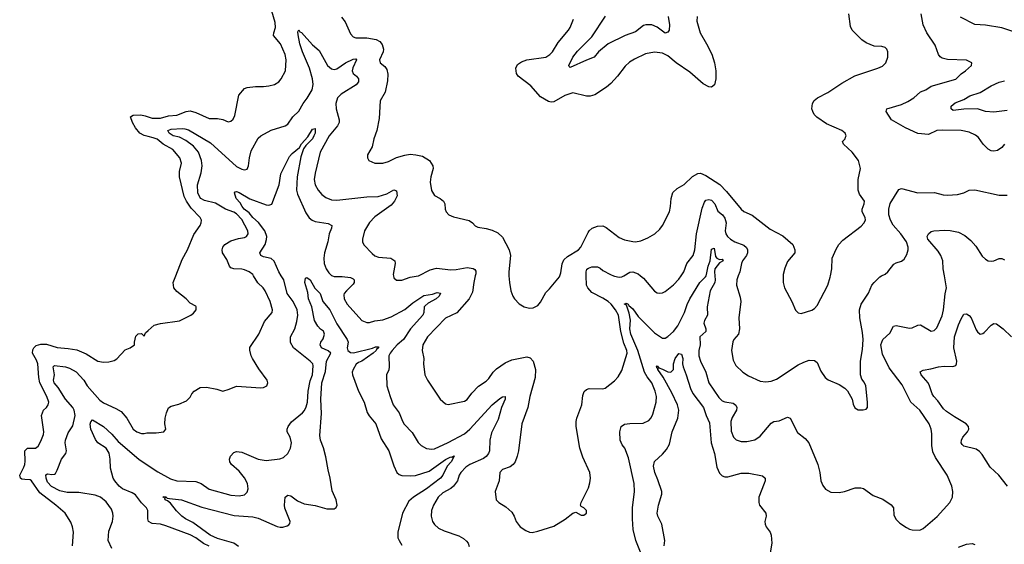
# Model space of a CAD drawing. Header units: inches. Extents: x 1173000 to 1307049, y 522583 to 678455.
# Tile 153 of 256: x 1249053 to 1256308, y 548021 to 551887. Entities that reach past the tile are written whole.
import ezdxf

# ---------------------------------------------------------------- set-up
doc = ezdxf.new("R2010")
doc.units = ezdxf.units.IN
doc.header["$MEASUREMENT"] = 0
for name, color, linetype in [('B2544', 7, 'Continuous'), ('B2545', 7, 'Continuous'), ('B2554', 7, 'Continuous'), ('B2555', 7, 'Continuous')]:
    doc.layers.add(name, color=color, linetype=linetype)

msp = doc.modelspace()

# ---------------------------------------------------------------- linework, layer by layer
at = {"layer": 'B2544', "color": 5}
for points, elevation in [([(1249442, 548010), (1249449.6, 548110.4), (1249443, 548150), (1249430, 548185.2), (1249387.3, 548250), (1249320.5, 548310), (1249201.8, 548401.8), (1249140.4, 548490), (1249130, 548497.4), (1249090, 548497.9), (1249070, 548502.6), (1249059.2, 548510), (1249053.3, 548530), (1249085, 548590), (1249090.7, 548610), (1249094.5, 548634.5), (1249091.6, 548710), (1249110, 548730.3), (1249170, 548730.4), (1249190, 548743.8), (1249210, 548780.7), (1249228.4, 548830), (1249231, 548850), (1249214.3, 548970), (1249229.6, 549010), (1249251.8, 549030), (1249264.2, 549050), (1249266.9, 549070), (1249252.3, 549110), (1249202.3, 549210), (1249194.6, 549250), (1249187.2, 549350), (1249177.4, 549377.4), (1249147.6, 549430), (1249150, 549454.8), (1249156.9, 549470), (1249174.3, 549485.7), (1249210, 549495.3), (1249250, 549495.3), (1249330, 549472), (1249410, 549465.1), (1249474.1, 549454.1), (1249544, 549424), (1249630, 549370.4), (1249670, 549362.4), (1249710, 549365.5), (1249750, 549376.3), (1249770, 549388), (1249830, 549454.8), (1249868, 549470), (1249898, 549490), (1249898, 549510), (1249910, 549554), (1249927.3, 549572.7), (1249950, 549574), (1249970, 549554), (1249981.2, 549578.8), (1250000, 549595.8)], 880), ([(1249731.6, 547990), (1249705.1, 548050), (1249710, 548118), (1249736.3, 548190), (1249742, 548230), (1249740.5, 548250), (1249730, 548279.3), (1249690, 548333.3), (1249649, 548369), (1249610, 548383.8), (1249490, 548403.2), (1249404, 548404), (1249350, 548415.6), (1249286.9, 548446.9), (1249259.2, 548479.2), (1249247.2, 548510), (1249246.7, 548533.3), (1249259.2, 548540.8), (1249290, 548536.6), (1249310, 548538.9), (1249316.1, 548543.9), (1249330, 548568.5), (1249361.4, 548650), (1249394, 548690), (1249398.8, 548710), (1249388.3, 548768.3), (1249390.6, 548790), (1249410, 548842), (1249446, 548894), (1249461.4, 548970), (1249455.8, 549010), (1249444.2, 549030), (1249390.5, 549090), (1249336, 549176), (1249307.7, 549210), (1249302.7, 549230), (1249310.6, 549270), (1249299.3, 549330), (1249310, 549338.6), (1249390, 549329.5), (1249419.6, 549319.6), (1249470, 549291.8), (1249525.4, 549230), (1249550, 549189.1), (1249644.2, 549084.2), (1249670, 549064.6), (1249762.5, 549022.5), (1249800, 549000), (1249842.7, 548950), (1249890, 548870.4), (1249917.3, 548850), (1249950, 548838), (1249970, 548837.3), (1249990, 548842.8), (1250000, 548842.7)], 860), ([(1250000, 548200.4), (1249997.2, 548210), (1249996.8, 548270), (1249987.3, 548290), (1249950, 548327.2), (1249905.5, 548385.5), (1249881.4, 548401.4), (1249809.8, 548430), (1249785.8, 548450), (1249753.1, 548490), (1249742.6, 548510), (1249723.3, 548583.3), (1249721.1, 548650), (1249711.9, 548691.9), (1249690, 548729.7), (1249629.7, 548769.7), (1249612.6, 548792.6), (1249577.3, 548870), (1249573.5, 548906.5), (1249577, 548923), (1249590, 548938), (1249670, 548890.2), (1249732.1, 548832.1), (1249779.6, 548779.6), (1249930, 548649.4), (1250000, 548602.1)], 840)]:
    msp.add_lwpolyline(points, dxfattribs=dict(at, elevation=elevation))
at = {"layer": 'B2545', "color": 5, "elevation": 880}
msp.add_lwpolyline([(1250000, 551025.7), (1249970, 551032.7), (1249939, 551050), (1249906.3, 551090), (1249884.1, 551130), (1249869.9, 551170.1), (1249890, 551182.2), (1249944.7, 551184.7), (1249978.9, 551178.9), (1250000, 551171.6)], dxfattribs=at)
at = {"layer": 'B2554', "color": 5}
for points, elevation in [([(1250000, 549595.8), (1250044.2, 549635.8), (1250090, 549648.2), (1250231.5, 549668.5), (1250315.3, 549710), (1250334.8, 549725.2), (1250354, 549750), (1250354, 549770), (1250350, 549775.3), (1250310, 549799), (1250279, 549830), (1250210, 549885.2), (1250189.4, 549910), (1250183.7, 549950), (1250203.3, 550000)], 880), ([(1250000, 548602.1), (1250070, 548554.8), (1250163.3, 548503.3), (1250210.1, 548490.1), (1250350, 548485), (1250389.6, 548469.6), (1250450, 548427.8), (1250610, 548384.2), (1250670, 548379.6), (1250710, 548387), (1250730, 548406.8), (1250736, 548430), (1250731.7, 548470), (1250710, 548512.1), (1250670, 548561.4), (1250613, 548610), (1250600.5, 548630), (1250599.6, 548650), (1250607.3, 548670), (1250630, 548697.3), (1250650, 548706), (1250690, 548700.9), (1250810, 548649), (1250870, 548639), (1250969.7, 548650.3), (1250997.7, 548662.3), (1251029.3, 548690), (1251049.6, 548730.4), (1251055.1, 548770), (1251046, 548810), (1251025.1, 548850), (1251025.1, 548870), (1251032.4, 548890), (1251056.6, 548923.4), (1251136.9, 548990), (1251151.9, 549008.1), (1251164.9, 549035), (1251174.7, 549070), (1251179.1, 549150), (1251194.2, 549225.8), (1251210.6, 549270.6), (1251216.5, 549336.5), (1251213.1, 549350), (1251192.6, 549370), (1251071.1, 549470), (1251049.1, 549509.1), (1251047.9, 549550), (1251080.6, 549610), (1251096, 549664), (1251101.5, 549710), (1251097.3, 549750), (1251068.6, 549810), (1251023.2, 549870), (1250999.3, 549970), (1250980.5, 550000)], 840), ([(1250000, 548842.7), (1250058, 548842), (1250115.3, 548850), (1250129, 548870), (1250122.7, 548910), (1250125.1, 548950), (1250134.5, 548990), (1250150, 549026), (1250170, 549038.8), (1250226, 549054), (1250282, 549078), (1250310, 549104.7), (1250322.7, 549130), (1250339.3, 549150), (1250384.2, 549175.8), (1250430, 549180.3), (1250505.5, 549165.5), (1250550, 549150.8), (1250595.9, 549164.1), (1250650, 549186.8), (1250830, 549174.8), (1250850, 549176), (1250873.2, 549190), (1250881.2, 549210), (1250877.2, 549230), (1250814.1, 549314.2), (1250769.8, 549389.8), (1250759.1, 549410), (1250748.7, 549451.3), (1250750, 549470.6), (1250815.1, 549570), (1250856.4, 549663.6), (1250913, 549730), (1250915.4, 549750), (1250898.5, 549810), (1250860.9, 549890), (1250846.9, 549910), (1250807.5, 549947.5), (1250777, 550000)], 860), ([(1250666, 548006), (1250630.3, 548030.3), (1250510, 548063.4), (1250457.3, 548090), (1250330, 548182.9), (1250274.8, 548210), (1250248.9, 548228.9), (1250208.1, 548268.1), (1250164, 548324), (1250142.5, 548342.5), (1250126, 548350), (1250123.7, 548356.3), (1250128.7, 548368.7), (1250114.8, 548365.2), (1250108.3, 548371.7), (1250129.6, 548370.4), (1250141.1, 548361.1), (1250158, 548358), (1250246, 548350), (1250396.3, 548296.3), (1250634.7, 548234.7), (1250770, 548223.3), (1250810, 548215.3), (1250950, 548153.6), (1250971.9, 548148.1), (1250992.7, 548147.3), (1251023, 548157), (1251036.1, 548163.9), (1251044.1, 548175.9), (1251045.1, 548190), (1251006.6, 548286.6), (1251004, 548310), (1251008.5, 548370), (1251030, 548383.1), (1251050, 548377.8), (1251101.1, 548341.1), (1251150, 548319.6), (1251230, 548307.9), (1251316.9, 548283.1), (1251370, 548283.7), (1251386.3, 548293.7), (1251391.9, 548310), (1251385.3, 548350), (1251356.2, 548416.2), (1251342, 548510), (1251326.1, 548570), (1251310, 548666.6), (1251292.7, 548732.7), (1251269.8, 548790), (1251263.9, 548823.9), (1251275.9, 548984.1), (1251272.2, 549090), (1251279.6, 549210), (1251305.4, 549294.6), (1251313.7, 549370), (1251346, 549430), (1251325.9, 549445.9), (1251278, 549470), (1251266, 549490), (1251272, 549510), (1251290, 549536), (1251299.7, 549570), (1251291, 549591), (1251270, 549606), (1251250, 549629.5), (1251224.4, 549670), (1251206.3, 549770), (1251182.2, 549830), (1251175.8, 549875.8), (1251155.1, 549950), (1251158, 549982), (1251170, 549988), (1251192.4, 549970), (1251227.7, 549907.7), (1251268.3, 549868.3), (1251288, 549810), (1251338.4, 549750), (1251390, 549646.4), (1251466.5, 549530), (1251473.8, 549510), (1251467.2, 549470), (1251470.4, 549450), (1251490, 549435.6), (1251512.5, 549432.5), (1251653.9, 549466.1), (1251675.6, 549475.6), (1251696.3, 549476.3), (1251696.9, 549470), (1251682.7, 549457.3), (1251680.8, 549450), (1251657.3, 549430), (1251573.8, 549370), (1251550, 549361.5), (1251531.8, 549348.2), (1251510.2, 549310), (1251504.1, 549290), (1251505.4, 549270), (1251549.5, 549149.5), (1251590.2, 549070), (1251613.8, 548993.8), (1251628.3, 548968.3), (1251676.9, 548910), (1251717.6, 548797.6), (1251772.8, 548710), (1251810, 548599.3), (1251832.9, 548550), (1251850, 548534.9), (1251870, 548528.5), (1251930, 548525.1), (1251970, 548529.5), (1252070, 548561.3), (1252190, 548645.5), (1252230, 548665.3), (1252236.6, 548663.4), (1252252.7, 548672.7), (1252254.9, 548670), (1252232.8, 548630), (1252203.7, 548596.3), (1252170, 548529.8), (1252153.5, 548510), (1252050, 548429.9), (1251955, 548370), (1251921.4, 548338.6), (1251873.1, 548250), (1251839.5, 548110), (1251840.6, 548070), (1251848.5, 548048.5), (1251870, 548014.6)], 820), ([(1251358.3, 550000), (1251370, 549995.5), (1251430, 549995.2), (1251490, 549986.2), (1251510, 549978), (1251516.9, 549970), (1251516.6, 549950), (1251510, 549939.1), (1251461.8, 549890), (1251444.9, 549870), (1251441.5, 549858.5), (1251442.9, 549830), (1251466.4, 549790), (1251575.3, 549670), (1251610, 549655), (1251630, 549655.4), (1251670, 549666.9), (1251730, 549674.9), (1251790, 549697.1), (1251890, 549752), (1251950, 549801.7), (1252030, 549854.4), (1252095.8, 549864.2), (1252130, 549876.9), (1252152.6, 549872.6), (1252144.4, 549850), (1252122.3, 549830), (1252062.1, 549797.9), (1252040.7, 549779.3), (1252033.1, 549770), (1252030.7, 549730), (1252024.5, 549710), (1251931.8, 549608.2), (1251881.3, 549530), (1251835.3, 549490), (1251798, 549450), (1251781.8, 549430), (1251773, 549410), (1251776.1, 549330), (1251772.3, 549307.7), (1251756.4, 549270), (1251759.1, 549190), (1251782.4, 549110), (1251805.5, 549050), (1251850.3, 548990), (1251872.7, 548930), (1251886.2, 548906.2), (1251944.2, 548844.2), (1251990, 548770.6), (1252010.5, 548750), (1252050, 548727.4), (1252090, 548722), (1252110, 548725.8), (1252210, 548771.4), (1252330, 548836.1), (1252370, 548870.9), (1252534.2, 549050), (1252590, 549096.3), (1252610, 549107.8), (1252630.2, 549110.2), (1252630.8, 549090), (1252603.7, 549030), (1252578.3, 548941.7), (1252530, 548843.6), (1252518.3, 548790), (1252515.7, 548710), (1252507.1, 548690), (1252491.4, 548668.6), (1252470, 548652.9), (1252370, 548610.6), (1252340.7, 548590), (1252302.6, 548550), (1252290.2, 548530), (1252279.3, 548490), (1252250.1, 548449.9), (1252230, 548432.4), (1252170, 548400.8), (1252137.6, 548370), (1252101.1, 548310), (1252086.7, 548270), (1252084.4, 548230), (1252095.5, 548190), (1252110, 548166.8), (1252140.3, 548140.3), (1252181.4, 548121.4), (1252290, 548083.1), (1252324.4, 548064.4), (1252345.9, 548045.8), (1252358, 548030), (1252364.4, 548004.4)], 840), ([(1251807.4, 550000), (1251810, 549986), (1251828.5, 549968.5), (1251868.3, 549968.3), (1251929.8, 549990.2), (1251990, 549999.6), (1251990.8, 550000)], 860), ([(1252410.2, 550000), (1252398.8, 549950), (1252390, 549879), (1252366, 549830), (1252273.7, 549726.3), (1252190, 549687.6), (1252058, 549550), (1252024.4, 549490), (1252019.3, 549450), (1252030.4, 549390), (1252028.8, 549350), (1252039.5, 549270), (1252058.4, 549230), (1252151.9, 549091.9), (1252190, 549055.5), (1252210, 549050.4), (1252330, 549076.4), (1252350.8, 549089.2), (1252383.9, 549136.1), (1252432.7, 549187.3), (1252490, 549222.4), (1252510, 549242.4), (1252542.6, 549290), (1252566, 549314), (1252630, 549359.6), (1252680.5, 549379.5), (1252790, 549402.6), (1252815.3, 549395.3), (1252835.6, 549370), (1252854.4, 549310), (1252852, 549250), (1252811.4, 549110), (1252798, 549030), (1252754, 548910), (1252728.6, 548711.4), (1252719.5, 548670), (1252703.8, 548630), (1252690, 548609.5), (1252667, 548593), (1252610, 548571.5), (1252590.8, 548550), (1252587.3, 548490), (1252556, 548410), (1252564.7, 548350), (1252584.7, 548330), (1252636.4, 548296.4), (1252678.4, 548258.4), (1252697.3, 548230), (1252710.7, 548190), (1252740.7, 548150), (1252782.8, 548122.8), (1252810.5, 548110.5), (1252830, 548107.7), (1252870, 548117.1), (1252990, 548154.8), (1253073.4, 548206.6), (1253130, 548250.4), (1253150, 548257.3), (1253190, 548237.1), (1253210, 548235.5), (1253229.3, 548250), (1253229.3, 548270), (1253210, 548289.3), (1253190, 548299), (1253184.5, 548310), (1253189.6, 548330), (1253243.3, 548436.7), (1253255.1, 548475.1), (1253259.5, 548510), (1253254, 548550), (1253203, 548663), (1253180.9, 548730), (1253153.7, 548890), (1253152.6, 548927.4), (1253157.4, 548950), (1253194.7, 549050), (1253202.3, 549117.8), (1253212.7, 549147.3), (1253230, 549163), (1253250, 549170.4), (1253350, 549167.2), (1253368.3, 549171.7), (1253435.2, 549224.8), (1253463.6, 549256.4), (1253490, 549302), (1253528.6, 549430), (1253526, 549450), (1253504.7, 549504.7), (1253481.6, 549590), (1253464.6, 549710), (1253443.9, 549750), (1253411.7, 549790), (1253389, 549810), (1253350, 549836.1), (1253270, 549876.9), (1253238.2, 549910), (1253230.5, 549930), (1253227.2, 550000)], 860), ([(1252658.3, 550000), (1252661.3, 549950), (1252672.4, 549890), (1252686, 549850), (1252698, 549830), (1252733.3, 549793.3), (1252770, 549770.5), (1252810, 549760.5), (1252837.2, 549762.8), (1252870, 549780.7), (1252890, 549806.8), (1252930, 549876), (1252957, 549903), (1253030, 549993.4), (1253032.3, 550000)], 880), ([(1253429.7, 550000), (1253436.9, 549996.9), (1253470, 549989.3), (1253490, 549992.3), (1253503.6, 550000)], 860), ([(1253665.1, 547870), (1253592.8, 548050), (1253574.5, 548130), (1253567.6, 548210), (1253567.6, 548290), (1253583.5, 548410), (1253579.7, 548470), (1253538.3, 548658.3), (1253511.1, 548730), (1253493.2, 548753.2), (1253478, 548790), (1253475.1, 548850), (1253486, 548890), (1253510, 548905.7), (1253550, 548912.1), (1253646.2, 548913.8), (1253690, 548933), (1253706.1, 548953.9), (1253718.7, 548981.3), (1253742, 549070), (1253744.8, 549110), (1253734.5, 549150), (1253709.9, 549210), (1253675.4, 549255.4), (1253656.4, 549290), (1253606.8, 549450), (1253555.3, 549570), (1253548.1, 549610), (1253552.8, 549672.8), (1253543.8, 549723.8), (1253524.5, 549784.5), (1253510, 549789.9), (1253510, 549794), (1253511, 549791), (1253522.6, 549797.4), (1253536.5, 549790), (1253540.6, 549780.6), (1253570, 549757.2), (1253610, 549701.2), (1253730, 549579.5), (1253790, 549540.5), (1253810, 549539.3), (1253830, 549552), (1253870, 549589.2), (1253902.7, 549630), (1253952.1, 549730), (1253970.5, 549789.5), (1253989.8, 549830), (1254065.2, 549950), (1254107.2, 549992.8), (1254110.3, 550000)], 840), ([(1253627.7, 550000), (1253650, 549983.1), (1253730, 549885.5), (1253750, 549874.9), (1253770, 549872.4), (1253790, 549874.4), (1253810, 549884.4), (1253870, 549932.7), (1253910, 549975.8), (1253926.3, 550000)], 860), ([(1254174.2, 550000), (1254176.9, 549970), (1254174.1, 549950), (1254141, 549890), (1254119.4, 549770), (1254121.1, 549710), (1254099, 549670), (1254094.3, 549650), (1254109.5, 549610), (1254109.4, 549590), (1254063.8, 549550), (1254066, 549490), (1254057.6, 549450), (1254058, 549410), (1254069.4, 549370), (1254109.4, 549290), (1254131.9, 549210), (1254203.5, 549103.5), (1254230, 549079.2), (1254250, 549070.2), (1254310, 549061.3), (1254330, 549046), (1254336.4, 549030), (1254334, 549010), (1254303.7, 548956.3), (1254294, 548926), (1254296.3, 548856.3), (1254311.5, 548811.6), (1254331.7, 548791.7), (1254370, 548778.7), (1254410, 548779.6), (1254470, 548791.8), (1254510, 548818.7), (1254590, 548914.9), (1254610, 548926), (1254650, 548930.4), (1254710, 548958), (1254730, 548950.7), (1254785, 548845), (1254841.4, 548801.4), (1254868.2, 548770), (1254933, 548610), (1254948.2, 548550), (1254955.5, 548490), (1254970, 548456), (1254990, 548426.8), (1255030, 548406.8), (1255090, 548402), (1255130, 548410.4), (1255210, 548437.1), (1255250, 548438), (1255270, 548433.4), (1255340.7, 548380.7), (1255413.8, 548353.8), (1255473.5, 548313.5), (1255490.3, 548290.3), (1255495.1, 548235.1), (1255510, 548204), (1255538.3, 548178.3), (1255586.1, 548146.1), (1255610, 548133), (1255630, 548128.2), (1255686.7, 548126.7), (1255710, 548137), (1255812.5, 548227.5), (1255905.6, 548330), (1255925.1, 548370), (1255929.6, 548410), (1255920.7, 548450), (1255886.3, 548530), (1255802, 548662), (1255782, 548702), (1255774.6, 548750), (1255774.9, 548834.9), (1255768.5, 548870), (1255754.5, 548910), (1255685.1, 549010), (1255619.2, 549070), (1255556.3, 549196.3), (1255460.8, 549320.8), (1255410, 549423.5), (1255397.5, 549490), (1255412, 549530), (1255464, 549576), (1255492, 549628), (1255510, 549632.7), (1255610, 549614), (1255630, 549617.1), (1255670, 549635.5), (1255690, 549639.1), (1255770, 549590.7), (1255790, 549596.3), (1255810, 549617.3), (1255850, 549706), (1255860.7, 549750), (1255873.3, 549866.7), (1255883.1, 549910), (1255867.3, 550000)], 840), ([(1254347.9, 550000), (1254336.1, 549970), (1254335.8, 549930), (1254362.5, 549842.5), (1254367.4, 549810), (1254351.8, 549690), (1254358, 549610), (1254349, 549571), (1254314.4, 549530), (1254306.8, 549513.2), (1254297, 549450), (1254310, 549378), (1254330, 549339.1), (1254380.4, 549290), (1254423.1, 549263.1), (1254510, 549224.6), (1254550, 549218), (1254590, 549224.6), (1254630, 549238.3), (1254790, 549344), (1254830, 549363.7), (1254870, 549377.6), (1254910, 549376.4), (1254930, 549360.7), (1254956, 549296), (1254987.3, 549250), (1255010, 549233.4), (1255090, 549199.1), (1255132.4, 549172.4), (1255152.5, 549152.5), (1255187.3, 549090), (1255194.4, 549054.4), (1255207.5, 549027.5), (1255230, 549011.3), (1255268.9, 549011.1), (1255290, 549018), (1255299, 549030), (1255299.3, 549070), (1255287, 549190), (1255276.1, 549216.1), (1255258, 549238), (1255249.3, 549269.3), (1255249.6, 549370), (1255263.1, 549456.9), (1255268.4, 549530), (1255262.9, 549582.9), (1255242.6, 549690), (1255241.3, 549750), (1255254.3, 549790), (1255308.5, 549871.5), (1255332.8, 549930), (1255349.7, 549950), (1255390, 549993.4), (1255403.9, 550000)], 860), ([(1254678, 550000), (1254678, 549950), (1254688.2, 549910), (1254741.6, 549810), (1254770, 549746), (1254790, 549726), (1254810, 549721), (1254890, 549747.3), (1254910, 549758.8), (1254930, 549781), (1255008.1, 549931.9), (1255025.6, 549990), (1255027.5, 550000)], 880), ([(1256330.9, 548450), (1256266.6, 548530), (1256202.7, 548590), (1256143.9, 548683.9), (1256125, 548705), (1256101.5, 548721.5), (1256010, 548745.4), (1255997.2, 548757.2), (1255991.2, 548770), (1255992.2, 548790), (1256001.5, 548810), (1256036.1, 548850), (1256045.6, 548870), (1256043.5, 548890), (1256027.2, 548910), (1255941.1, 548961.1), (1255881.2, 549001.2), (1255860.5, 549020.5), (1255818.4, 549078.4), (1255789.3, 549110), (1255777.4, 549130), (1255758, 549190), (1255747, 549210), (1255694.3, 549270), (1255688.4, 549291.6), (1255710, 549304.2), (1255766.2, 549313.8), (1255822, 549330), (1255865.7, 549334.3), (1255928.5, 549331.5), (1255950, 549339.3), (1255955.6, 549350), (1255957.1, 549370), (1255936, 549470), (1255941.7, 549550), (1255970, 549638), (1255990, 549682.8), (1256010, 549716), (1256030, 549718.8), (1256050, 549706.8), (1256064, 549690), (1256101.4, 549601.4), (1256110, 549586.8), (1256130, 549570.7), (1256150, 549574), (1256159.1, 549580.9), (1256210, 549637.3), (1256230, 549647.3), (1256250, 549644.9), (1256300.5, 549610), (1256361.6, 549550)], 820), ([(1253800.9, 548010), (1253807.1, 548050), (1253784.9, 548170), (1253755.3, 548230), (1253749.8, 548250), (1253760.5, 548310), (1253785.6, 548390), (1253785.6, 548410), (1253756.2, 548496.2), (1253732.5, 548550), (1253723.3, 548596.7), (1253730, 548630.6), (1253790, 548686), (1253818.9, 548721.1), (1253841.6, 548758.4), (1253861.7, 548850), (1253902.9, 548950), (1253909.9, 549010), (1253899.9, 549050), (1253858.1, 549138.1), (1253793.4, 549253.4), (1253755.1, 549310), (1253757.5, 549317.5), (1253750, 549318), (1253745.2, 549334.8), (1253750, 549337.6), (1253761.4, 549321.4), (1253790, 549313.1), (1253830, 549291.6), (1253850, 549290.2), (1253871.3, 549310), (1253869.9, 549350), (1253883.2, 549390), (1253910, 549426.7), (1253930, 549423.1), (1253938.7, 549390), (1253937, 549350), (1253940.9, 549330), (1253964.8, 549270), (1253994.8, 549170), (1254013, 549133), (1254092.4, 549030), (1254111.1, 548970), (1254136.7, 548916.7), (1254148.5, 548770), (1254173, 548690), (1254190.8, 548590), (1254210, 548545.5), (1254230, 548526.2), (1254250, 548518.8), (1254270, 548519.3), (1254370, 548546.5), (1254425.8, 548545.8), (1254525.7, 548525.7), (1254545.5, 548510), (1254545.7, 548490), (1254539.6, 548470), (1254500.4, 548370), (1254499.3, 548330), (1254503, 548310), (1254550.4, 548250), (1254552.4, 548230), (1254544.4, 548190), (1254546, 548170), (1254553, 548150), (1254582, 548110), (1254590.4, 548090), (1254594.9, 548030), (1254578.4, 547930)], 820), ([(1250450, 548008.6), (1250408.5, 548028.5), (1250351.6, 548070), (1250310, 548090.4), (1250130, 548158.3), (1250090, 548169), (1250030, 548175.4), (1250003.1, 548190), (1250000, 548200.4)], 840), ([(1255970, 547999.2), (1256030, 548022.6), (1256070, 548027.4), (1256090, 548019.5)], 820)]:
    msp.add_lwpolyline(points, dxfattribs=dict(at, elevation=elevation))
at = {"layer": 'B2555', "color": 5}
for points, elevation in [([(1250000, 551171.6), (1250030, 551161.4), (1250090, 551161), (1250150, 551178.2), (1250210, 551182.7), (1250280.7, 551210), (1250310, 551214.3), (1250350, 551202.2), (1250450, 551158), (1250510, 551158.3), (1250550.3, 551150.3), (1250590, 551135.5), (1250610, 551139.1), (1250625.8, 551154.2), (1250638.9, 551181.1), (1250668, 551330), (1250710, 551379.5), (1250730, 551387), (1250790, 551395.8), (1250850, 551394.9), (1250890, 551400.3), (1250930.9, 551409.1), (1250963.7, 551430), (1250980.7, 551450), (1251010.9, 551509.1), (1251015.6, 551590), (1251008.6, 551630), (1250974.2, 551710), (1250923.5, 551770), (1250924.8, 551790), (1250939.1, 551830), (1250934.9, 551865.1), (1250911.1, 551950)], 880), ([(1251425.1, 551905.1), (1251451.5, 551871.5), (1251490, 551782.8), (1251510, 551760.5), (1251530, 551752.7), (1251610, 551753.4), (1251680.2, 551740.2), (1251707.2, 551727.2), (1251724, 551704), (1251733.4, 551670), (1251730.6, 551650), (1251704.4, 551590), (1251709, 551569), (1251742.6, 551542.6), (1251758.9, 551518.9), (1251765.7, 551485.7), (1251763.5, 551436.5), (1251747, 551353), (1251710.5, 551289.5), (1251701.6, 551158.4), (1251684.4, 551070), (1251663.8, 551010), (1251650.7, 550950), (1251616, 550890), (1251616, 550870), (1251626, 550850), (1251670.5, 550830.5), (1251730, 550830.4), (1251770, 550842.6), (1251830, 550871.5), (1251890, 550889.1), (1251930, 550895.5), (1251972.3, 550892.3), (1252021.3, 550881.3), (1252073, 550850), (1252098.4, 550810), (1252098.7, 550790), (1252083.2, 550730), (1252078.3, 550690), (1252087.4, 550627.4), (1252110.4, 550590.4), (1252151.3, 550570), (1252176, 550550), (1252186, 550530), (1252187.3, 550490), (1252194.8, 550470), (1252216, 550450), (1252250, 550434), (1252366.2, 550406.2), (1252390.4, 550390.4), (1252408.6, 550368.6), (1252430, 550358), (1252490, 550348.2), (1252535.1, 550335.1), (1252575.8, 550315.8), (1252610, 550284), (1252659.5, 550190), (1252670.3, 550150), (1252656.5, 550030), (1252658.3, 550000)], 880), ([(1254044.2, 551910), (1254042.9, 551877.1), (1254067.7, 551790), (1254114.7, 551710), (1254152.8, 551632.9), (1254173.8, 551570), (1254183.2, 551510), (1254182, 551450), (1254172.6, 551407.4), (1254150.3, 551389.7), (1254130, 551391.1), (1254090, 551413.3), (1253990, 551499.2), (1253890, 551568), (1253830, 551621.2), (1253790, 551639.8), (1253730, 551647.9), (1253665.1, 551634.9), (1253582.9, 551597.1), (1253546.3, 551573.7), (1253514.6, 551545.4), (1253458.7, 551470), (1253410, 551416.9), (1253378, 551390), (1253290, 551334), (1253256.1, 551323.9), (1253230, 551323), (1253130, 551347.2), (1253070, 551328.8), (1252990, 551282), (1252970, 551279.3), (1252950, 551284.4), (1252890, 551319), (1252820.2, 551400.2), (1252725, 551470), (1252712.8, 551490), (1252709.8, 551530), (1252722.3, 551557.7), (1252750, 551576.9), (1252790, 551590.2), (1252929.2, 551610), (1252958.9, 551630), (1252978, 551650), (1253020.9, 551719.1), (1253096.4, 551810), (1253109.8, 551830), (1253134.3, 551890)], 880), ([(1253832.1, 551910), (1253841, 551850), (1253838.3, 551810), (1253830, 551794.5), (1253810, 551788.8), (1253750, 551831.5), (1253710, 551849), (1253666.4, 551850), (1253650, 551843.7), (1253590, 551798.6), (1253514.9, 551770), (1253390, 551708.5), (1253318.6, 551650), (1253284.9, 551610), (1253230, 551589.8), (1253110, 551534), (1253101.3, 551541.3), (1253100.4, 551550), (1253128.3, 551611.7), (1253164.3, 551655.7), (1253270, 551761.5), (1253370, 551912)], 860), ([(1255027.5, 550000), (1255036.9, 550050), (1255040.7, 550130), (1255070, 550196), (1255089.4, 550230), (1255117.2, 550262.8), (1255254.5, 550365.5), (1255273.1, 550386.9), (1255284.5, 550410), (1255282.9, 550430), (1255261, 550470), (1255261.4, 550490), (1255276.4, 550530), (1255278.3, 550550), (1255242, 550602), (1255231.5, 550630), (1255231.3, 550708.7), (1255249.5, 550790), (1255232.7, 550850), (1255186, 550910), (1255124, 550970), (1255115.3, 550990), (1255135.3, 551010), (1255139, 551021), (1255142, 551030), (1255135.3, 551050), (1255111.4, 551071.4), (1254998.5, 551118.5), (1254927.6, 551167.6), (1254907.9, 551187.9), (1254896.8, 551210), (1254890.8, 551230), (1254894, 551270), (1254908.1, 551291.9), (1254931.6, 551310), (1255007.6, 551350), (1255110, 551419.5), (1255205.8, 551474.2), (1255375.3, 551530), (1255410, 551545.5), (1255435.1, 551570), (1255449.3, 551610), (1255449.2, 551650), (1255441.2, 551670), (1255430, 551681.2), (1255406, 551690), (1255350, 551692), (1255290, 551716.2), (1255258.8, 551738.8), (1255187.3, 551810), (1255175.6, 551835.6), (1255162.4, 551930)], 880), ([(1256310, 550969.5), (1256290, 550945.1), (1256256.7, 550923.3), (1256230, 550917.6), (1256210, 550921.6), (1256190, 550932), (1256152, 550970), (1256118.5, 551018.5), (1256095.8, 551035.8), (1256050, 551057.7), (1255990, 551070.8), (1255850, 551074.1), (1255810, 551069.8), (1255750, 551040.3), (1255670, 551048), (1255579.6, 551090), (1255477.6, 551150), (1255437, 551210), (1255442.7, 551230), (1255550, 551262), (1255596.8, 551283.2), (1255640.4, 551310), (1255690, 551355.8), (1255730, 551369.2), (1255770, 551397.3), (1255951.9, 551448.1), (1255990.9, 551489.1), (1256022.7, 551510), (1256066, 551550), (1256069, 551570), (1256030, 551589.4), (1255890, 551593.5), (1255850, 551602.6), (1255834.4, 551614.4), (1255823.1, 551630), (1255799.1, 551699.1), (1255737.7, 551790), (1255709.7, 551850), (1255694.3, 551930)], 860), ([(1256370, 551799.4), (1256290, 551826.5), (1256170, 551846.2), (1256090, 551852.6), (1255984.8, 551904.8)], 840), ([(1250777, 550000), (1250771.1, 550010), (1250743, 550030), (1250710, 550044.2), (1250690, 550049), (1250630.8, 550050.8), (1250610, 550059.7), (1250598.7, 550070), (1250579.3, 550119.3), (1250546.6, 550170), (1250544.7, 550190), (1250549.6, 550210), (1250565.1, 550230), (1250610, 550258.5), (1250664.9, 550275.1), (1250710, 550282.8), (1250723.6, 550290), (1250736.1, 550310), (1250735, 550330), (1250690, 550415.5), (1250650, 550456.2), (1250630, 550469.2), (1250570, 550491.4), (1250495.3, 550535.3), (1250415.8, 550555.8), (1250389.1, 550569.1), (1250379.8, 550579.8), (1250366.4, 550610), (1250362.4, 550670), (1250390, 550759.3), (1250398.5, 550810), (1250392.7, 550850), (1250371.1, 550910), (1250334.5, 550954.5), (1250277.6, 550997.6), (1250230, 551022.3), (1250184.1, 551030), (1250154.9, 551050), (1250144, 551070), (1250170, 551079.9), (1250250, 551084.3), (1250270, 551083.8), (1250296, 551076), (1250459.5, 550979.5), (1250650, 550806.2), (1250690, 550785.5), (1250710, 550780.3), (1250730, 550785.5), (1250739.3, 550810), (1250746.4, 550870), (1250759.3, 550920.7), (1250810, 551014.6), (1250830, 551031.7), (1250906.2, 551073.8), (1251010, 551105.4), (1251030, 551116.9), (1251064.8, 551170), (1251110, 551212), (1251141.5, 551270), (1251172.4, 551307.6), (1251207.9, 551370), (1251215, 551410), (1251209.8, 551450.2), (1251187.7, 551530), (1251138.1, 551650), (1251118.3, 551710), (1251104.6, 551775.4), (1251103.3, 551796.7), (1251110, 551812.4), (1251117.7, 551797.8), (1251130, 551791.4), (1251210, 551701.8), (1251260.8, 551660.8), (1251321.5, 551550), (1251350, 551524.2), (1251370, 551521), (1251390, 551525.7), (1251453.8, 551570), (1251510, 551596.8), (1251530, 551598.2), (1251535.9, 551590), (1251506.9, 551533.2), (1251502.6, 551510), (1251510.8, 551490.8), (1251536.1, 551470), (1251550.2, 551450), (1251550.2, 551430), (1251532.5, 551407.5), (1251421.6, 551338.4), (1251394.5, 551310), (1251383.5, 551270), (1251384.5, 551230), (1251407, 551150), (1251406.7, 551130), (1251395.1, 551104.9), (1251334.3, 551030), (1251266.3, 550910), (1251230, 550756), (1251223.8, 550710), (1251230.2, 550670), (1251251.4, 550630), (1251280, 550600), (1251310, 550576.9), (1251350, 550560.7), (1251390, 550558), (1251610, 550582.2), (1251694.9, 550585.1), (1251757.4, 550602.6), (1251810, 550633), (1251830, 550624.7), (1251833.4, 550590), (1251816, 550550), (1251790, 550520.5), (1251670, 550434), (1251630, 550393.7), (1251593.7, 550330), (1251578, 550270), (1251580.3, 550250), (1251590, 550227.7), (1251650, 550163), (1251670, 550148), (1251696.7, 550136.7), (1251788.6, 550128.6), (1251816.3, 550110), (1251819.3, 550090), (1251805.5, 550010), (1251807.4, 550000)], 860), ([(1256330, 551218.4), (1256230, 551206), (1256170, 551210.9), (1256109.9, 551229.9), (1256010, 551227.1), (1255930, 551217.1), (1255915.8, 551230), (1255917.4, 551250), (1255945.2, 551274.8), (1256010, 551298.6), (1256053.2, 551326.8), (1256130, 551351.6), (1256210, 551399.7), (1256270, 551427), (1256310, 551435.9)], 840), ([(1250980.5, 550000), (1250961.7, 550030), (1250928.4, 550108.4), (1250906.6, 550126.6), (1250850, 550140.6), (1250829.7, 550150), (1250823.5, 550170), (1250862.3, 550230), (1250872.3, 550267.7), (1250873.1, 550290), (1250860.5, 550330), (1250813, 550393), (1250770, 550430.4), (1250744.7, 550464.7), (1250708, 550490), (1250691.9, 550510), (1250677.3, 550537.3), (1250648.2, 550570), (1250635.6, 550610), (1250641.5, 550618.5), (1250650, 550620.3), (1250670, 550614.3), (1250750, 550566.6), (1250870, 550523.2), (1250890, 550520.3), (1250910, 550528), (1250966, 550670), (1250977.6, 550750), (1251041.7, 550878.3), (1251059.8, 550900.2), (1251115.3, 550944.7), (1251128.5, 550971.5), (1251175.8, 551024.2), (1251210, 551080.7), (1251230, 551085.5), (1251231, 551051), (1251221.6, 551030), (1251210, 551009.9), (1251161.1, 550958.9), (1251145, 550935), (1251123.9, 550876.1), (1251097.7, 550730), (1251092.5, 550630), (1251101.2, 550601.2), (1251162.6, 550462.6), (1251186.1, 550426.1), (1251208.9, 550408.9), (1251230, 550401.1), (1251325.2, 550385.2), (1251352, 550370), (1251351.5, 550350), (1251334.7, 550310), (1251323.9, 550250), (1251299.7, 550170), (1251294, 550130), (1251297.1, 550090), (1251310.2, 550050), (1251330, 550020.9), (1251350, 550003.2), (1251358.3, 550000)], 840), ([(1250203.3, 550000), (1250250, 550118.8), (1250290, 550190.8), (1250336.6, 550303.4), (1250382.4, 550370), (1250391.5, 550390), (1250394, 550410), (1250382, 550430), (1250317, 550497), (1250281.2, 550550), (1250264.9, 550584.9), (1250230.6, 550730), (1250230.7, 550769.3), (1250245.7, 550830), (1250233.1, 550870), (1250181, 550930), (1250110.9, 550970.9), (1250065.9, 551005.9), (1250037.1, 551017.1), (1250000, 551025.7)], 880), ([(1253032.3, 550000), (1253039.4, 550020.6), (1253050.8, 550089.2), (1253063.5, 550116.5), (1253090, 550141.6), (1253169.4, 550190), (1253187.6, 550210), (1253241.3, 550318.7), (1253249, 550331), (1253272, 550350), (1253310, 550364.9), (1253350, 550367.2), (1253375.2, 550355.2), (1253470, 550282), (1253510, 550264.2), (1253570, 550251.8), (1253590, 550250.3), (1253630, 550257.6), (1253680.5, 550279.5), (1253734, 550310), (1253770, 550342.8), (1253789.3, 550370), (1253842, 550470), (1253849.6, 550510.4), (1253853.3, 550570), (1253866.5, 550613.5), (1253897.5, 550642.5), (1253950, 550672.2), (1254010, 550730.3), (1254050, 550752.8), (1254070, 550754.9), (1254110, 550739.7), (1254212.2, 550672.2), (1254261.1, 550621.1), (1254370, 550490.3), (1254390, 550473.4), (1254450, 550446.4), (1254582.4, 550342.4), (1254675.4, 550295.4), (1254750, 550230.5), (1254765.5, 550190), (1254764, 550170), (1254710, 550104), (1254690, 550055.3), (1254678, 550010), (1254678, 550000)], 880), ([(1255403.9, 550000), (1255430, 550012.4), (1255450.8, 550029.2), (1255495.2, 550084.8), (1255510, 550094.9), (1255551.1, 550108.9), (1255570, 550122), (1255590, 550156), (1255599.7, 550190), (1255600.4, 550210), (1255587.8, 550250), (1255546.5, 550310), (1255490, 550372.2), (1255469.6, 550409.6), (1255456.6, 550450), (1255456.6, 550490), (1255467.5, 550532.5), (1255530, 550634.9), (1255550, 550642), (1255670, 550611.4), (1255794.4, 550614.4), (1255857.4, 550597.4), (1255890, 550594.6), (1255962.3, 550597.7), (1256009.6, 550610.4), (1256049.6, 550630.4), (1256090, 550633.4), (1256270, 550594.4), (1256330, 550593)], 860), ([(1253926.3, 550000), (1253946.6, 550030), (1253967.6, 550090), (1254014.5, 550150), (1254028.4, 550191.6), (1254039.5, 550310), (1254081.5, 550498.5), (1254098.5, 550541.5), (1254110, 550557.8), (1254130, 550561.7), (1254150, 550557.5), (1254176.1, 550530), (1254197.2, 550477.2), (1254231.6, 550450), (1254250, 550425.5), (1254258.2, 550390), (1254252.4, 550330), (1254256.8, 550310), (1254269.3, 550290), (1254290, 550269.2), (1254321.3, 550250), (1254390, 550224.6), (1254408.1, 550208.1), (1254416.1, 550190), (1254415.5, 550170), (1254408.8, 550150), (1254378.8, 550110), (1254371.1, 550090), (1254359.8, 550030), (1254347.9, 550000)], 860), ([(1255867.3, 550000), (1255858.5, 550050), (1255854.4, 550110), (1255840.8, 550150), (1255820.6, 550180.6), (1255745.7, 550270), (1255739.6, 550290), (1255749.3, 550310), (1255770, 550325.5), (1255788, 550330), (1255870, 550337), (1255910, 550334.3), (1255970, 550321.7), (1256017, 550297), (1256060.4, 550260.4), (1256098.3, 550218.3), (1256145.6, 550145.6), (1256170, 550121.6), (1256190, 550110.4), (1256210, 550107.3), (1256230, 550110.6), (1256270, 550127.7), (1256290, 550128), (1256310, 550117.3)], 840), ([(1254110.3, 550000), (1254114.8, 550010), (1254125.2, 550070), (1254140.6, 550110), (1254150, 550197.3), (1254170, 550204), (1254180.9, 550140.9), (1254190, 550130.2), (1254210, 550120.2), (1254230, 550122), (1254236, 550110), (1254210, 550094.7), (1254176.3, 550050), (1254171.5, 550030), (1254174.2, 550000)], 840), ([(1251990.8, 550000), (1252076.7, 550043.3), (1252124.2, 550055.8), (1252230, 550043.9), (1252270, 550046.6), (1252350, 550061.3), (1252393.6, 550053.6), (1252405.7, 550045.7), (1252413.1, 550033.1), (1252413.3, 550013.3), (1252410.2, 550000)], 860), ([(1253227.2, 550000), (1253225.9, 550030), (1253231.9, 550048.1), (1253243.1, 550056.9), (1253270, 550065.9), (1253310, 550065.5), (1253330, 550055.9), (1253350, 550038.2), (1253406.4, 550010), (1253429.7, 550000)], 860), ([(1253503.6, 550000), (1253550, 550026.3), (1253571, 550030), (1253610, 550013.4), (1253627.7, 550000)], 860)]:
    msp.add_lwpolyline(points, dxfattribs=dict(at, elevation=elevation))

doc.saveas('drawing.dxf')
